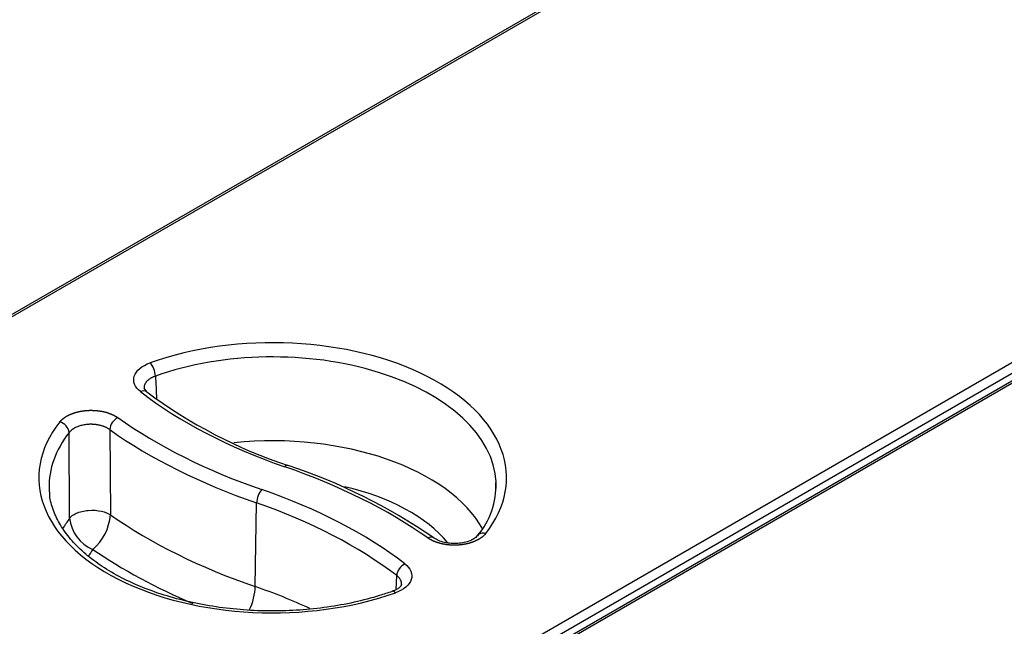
# Model space of a CAD drawing. Header units: millimetres. Extents: x 0 to 200, y 0 to 287.
# Tile 32 of 78: x 161.78 to 168.93, y 115.24 to 119.65. Entities that reach past the tile are written whole.
import ezdxf

# ---------------------------------------------------------------- set-up
doc = ezdxf.new("R2010")
doc.units = ezdxf.units.MM
doc.layers.add('148.255_BW4C_CTM', color=7, linetype='Continuous')
doc.layers.add('Standard', color=7, linetype='Continuous')

# ---------------------------------------------------------------- blocks, each defined once
blk = doc.blocks.new('SE3')
at = {"layer": '148.255_BW4C_CTM', "color": 7, "linetype": 'Continuous'}
for p, q in [((172.262, 123.5911), (158.0911, 115.4095)), ((172.287, 123.5886), (158.1161, 115.4071)), ((162.0335, 113.1453), (176.2043, 121.3269)), ((176.2397, 121.2671), (162.0688, 113.0855)), ((176.3101, 121.2539), (162.1393, 113.0723)), ((176.3351, 121.2514), (162.1643, 113.0698)), ((162.7039, 116.9452), (162.6834, 116.9714)), ((162.1431, 116.0286), (162.1397, 116.6494)), ((162.4346, 116.6714), (162.4388, 116.0532)), ((163.4908, 115.5319), (163.5006, 116.1392)), ((164.5133, 115.5092), (164.5182, 115.6114))]:
    blk.add_line(p, q, dxfattribs=at)
for centre, radius, start, end in [((164.856, 119.8299), 3.5991, 233.27396, 251.75647), ((162.5425, 116.6622), 0.1082, 117.33487, 175.13783), ((162.0492, 116.6385), 0.0911, 6.8468, 75.88314), ((162.3843, 112.3854), 4.2451, 55.53507, 71.52799), ((164.6908, 116.2589), 0.5469, 319.28484, 2.92969), ((162.0798, 116.0777), 0.3598, 310.04613, 356.10089), ((162.4162, 116.0558), 0.2745, 185.69562, 247.52283)]:
    blk.add_arc(centre, radius, start, end, dxfattribs=at)
for centre, major_axis, ratio, start_param, end_param in [((163.6175, 116.3216), (-1.698, 0), 0.57735, 2.716357, 5.264413), ((163.6175, 116.262), (-1.623, 0), 0.57735, 3.172855, 5.264413), ((162.7271, 117.0951), (-0.0251, 0.0707), 0.428181, 4.045529, 5.590146), ((162.6579, 116.8859), (-0.0459, -0.0593), 0.654096, 3.143012, 4.00996), ((165.567, 118.202), (-3.6313, 0), 0.57735, 0.641665, 1.032356), ((165.5819, 118.2106), (-3.9836, 0), 0.57735, 0.683372, 1.032356), ((163.6175, 116.3216), (1.698, 0), 0.57735, 2.71539, 5.26564), ((163.6175, 116.262), (1.623, 0), 0.57735, 2.71539, 3.16011), ((165.5819, 118.1509), (-4.0586, 0), 0.57735, 0.683372, 1.032356), ((163.6175, 115.6641), (-1.6039, 0), 0.57735, 3.452776, 4.888581), ((163.7048, 116.3408), (-0.0245, -0.0709), 0.418697, 3.141137, 3.830586), ((161.6621, 114.4275), (3.9836, 0), 0.57735, 0.686457, 1.032356), ((163.6175, 115.5051), (-1.4039, 0), 0.57735, 3.58304, 4.330525), ((163.6175, 116.262), (-1.623, 0), 0.57735, 3.123075, 3.172855), ((163.6175, 116.262), (1.623, 0), 0.57735, 3.16011, 3.200404), ((163.5391, 116.1748), (-0.0245, -0.0709), 0.418697, 3.830586, 5.375202), ((161.677, 114.4362), (3.6313, 0), 0.57735, 0.645277, 1.032356), ((161.677, 114.3765), (3.5563, 0), 0.57735, 0.645277, 1.032356), ((165.5819, 117.5531), (-4.0778, 0), 0.57735, 0.690722, 1.032356), ((163.6175, 115.6641), (1.6039, 0), 0.57735, -3.546114, -3.458973), ((163.6175, 115.5051), (1.4039, 0), 0.57735, -3.516862, -3.446713), ((165.5819, 117.3941), (-4.2777, 0), 0.57735, 0.700436, 0.933792), ((164.5781, 115.6358), (-0.0456, -0.0595), 0.652326, 4.007584, 5.5522), ((163.3883, 115.4371), (0.0652, 0.1891), 0.418697, 4.439292, 5.375202), ((161.677, 113.7787), (3.5371, 0), 0.57735, 0.896192, 1.032356), ((164.5098, 115.4263), (0.0252, -0.0706), 0.429033, 2.448181, 3.143535)]:
    blk.add_ellipse(centre, major_axis=major_axis, ratio=ratio, start_param=start_param, end_param=end_param, dxfattribs=at)
for points, degree, knots in [([(162.6579, 116.9471), (162.6164, 116.9792), (162.5997, 117.0215), (162.6256, 117.0996), (162.6682, 117.1354), (162.7271, 117.1563)], 3, [0, 0, 0, 0, 0.5, 0.5, 1, 1, 1, 1]), ([(162.7664, 117.0599), (162.7638, 117.0589), (162.7584, 117.057), (162.7508, 117.0538), (162.7432, 117.0503), (162.7359, 117.0464), (162.7288, 117.0423), (162.7221, 117.0378), (162.7158, 117.033), (162.7099, 117.028), (162.7045, 117.0226), (162.6996, 117.0171), (162.6953, 117.0113), (162.6916, 117.0054), (162.6885, 116.9993), (162.6861, 116.9931), (162.6844, 116.9868), (162.6834, 116.9805), (162.6832, 116.9752), (162.6833, 116.9721), (162.6833, 116.971)], 3, [0, 0, 0, 0, 0.032233, 0.0651949, 0.0988267, 0.1330782, 0.1679105, 0.2032979, 0.239229, 0.275669, 0.3125295, 0.3497345, 0.3872083, 0.4248795, 0.4626835, 0.5005661, 0.5384454, 0.5762291, 0.6138655, 0.6326113, 0.6326113, 0.6326113, 0.6326113]), ([(162.0714, 116.7269), (162.0846, 116.7436), (162.105, 116.758), (162.125, 116.7722), (162.1506, 116.7831), (162.1763, 116.7941), (162.2056, 116.801), (162.2354, 116.808), (162.2669, 116.8104), (162.2984, 116.8127), (162.3303, 116.8103), (162.3617, 116.8079), (162.3914, 116.8011), (162.421, 116.7943), (162.4466, 116.7835), (162.4727, 116.7726), (162.4928, 116.7584)], 2, [0, 0, 0, 0.125, 0.125, 0.25, 0.25, 0.375, 0.375, 0.5, 0.5, 0.625, 0.625, 0.75, 0.75, 0.875, 0.875, 1, 1, 1]), ([(162.4346, 116.6714), (162.4325, 116.6729), (162.4283, 116.6758), (162.4214, 116.68), (162.4142, 116.684), (162.4067, 116.6877), (162.3989, 116.6912), (162.3908, 116.6943), (162.3825, 116.6972), (162.374, 116.6998), (162.3654, 116.7021), (162.3566, 116.704), (162.3479, 116.7057), (162.3393, 116.7071), (162.3307, 116.7082), (162.3223, 116.709), (162.314, 116.7096), (162.306, 116.7099), (162.2982, 116.7101), (162.2907, 116.71), (162.2835, 116.7098), (162.2741, 116.7092), (162.2622, 116.708), (162.2474, 116.7056), (162.2321, 116.7024), (162.2164, 116.698), (162.2009, 116.6925), (162.186, 116.6859), (162.1721, 116.6781), (162.1595, 116.6693), (162.1485, 116.6598), (162.1426, 116.6528), (162.1397, 116.6494)], 3, [0, 0, 0, 0, 0.027526, 0.055159, 0.082798, 0.110364, 0.137796, 0.165051, 0.192099, 0.218924, 0.245498, 0.2717, 0.297448, 0.322674, 0.347315, 0.371321, 0.394649, 0.417262, 0.439133, 0.46024, 0.480569, 0.500107, 0.539937, 0.582882, 0.628792, 0.677412, 0.728361, 0.781113, 0.834969, 0.889643, 0.944841, 1, 1, 1, 1]), ([(164.4846, 115.4969), (164.4513, 115.4855), (164.3685, 115.4574), (164.2088, 115.4155), (164.0156, 115.3806), (163.8142, 115.3593), (163.6101, 115.3526), (163.406, 115.3604), (163.2053, 115.3826), (163.0112, 115.4189), (162.8269, 115.4685), (162.6554, 115.5306), (162.4993, 115.6039), (162.3612, 115.6871), (162.243, 115.7785), (162.1465, 115.8764), (162.0722, 115.9793), (162.0233, 116.0845), (161.9993, 116.1644), (161.9988, 116.204), (161.9987, 116.2104)], 3, [0, 0, 0, 0, 0.03133, 0.091192, 0.151143, 0.211149, 0.27119, 0.331243, 0.391279, 0.451269, 0.511191, 0.571021, 0.630742, 0.690354, 0.749887, 0.809411, 0.869074, 0.929178, 0.990152, 1, 1, 1, 1]), ([(162.1431, 116.0286), (162.1531, 116.0408), (162.1688, 116.0535), (162.2152, 116.0746), (162.2462, 116.0825), (162.3118, 116.088), (162.3456, 116.0854), (162.4012, 116.0728), (162.4228, 116.0632), (162.4388, 116.0532)], 3, [0, 0, 0, 0, 0.247009, 0.247009, 0.5, 0.5, 0.752992, 0.752992, 1, 1, 1, 1]), ([(165.1643, 115.9172), (165.1513, 115.9005), (165.1309, 115.8861), (165.1109, 115.8719), (165.0853, 115.861), (165.0598, 115.85), (165.0305, 115.8431), (165.0007, 115.836), (164.9693, 115.8336), (164.9378, 115.8312), (164.9059, 115.8336), (164.8745, 115.8359), (164.8449, 115.8427), (164.8153, 115.8495), (164.7896, 115.8602), (164.7635, 115.8711), (164.7434, 115.8853)], 2, [0, 0, 0, 0.125, 0.125, 0.25, 0.25, 0.375, 0.375, 0.5, 0.5, 0.625, 0.625, 0.75, 0.75, 0.875, 0.875, 1, 1, 1]), ([(164.7855, 115.886), (164.7849, 115.8864), (164.7843, 115.8868), (164.7724, 115.8933), (164.7568, 115.8915), (164.7434, 115.8853)], 3, [0.4742955, 0.4742955, 0.4742955, 0.4742955, 0.50301, 0.50301, 1, 1, 1, 1]), ([(165.1098, 115.907), (165.1017, 115.8982), (165.0874, 115.8835), (165.0517, 115.8643), (165.0097, 115.8508), (164.9621, 115.8437), (164.9125, 115.844), (164.8647, 115.8513), (164.8197, 115.8654), (164.798, 115.8783), (164.7854, 115.8861)], 3, [0, 0, 0, 0, 0.123844, 0.24735, 0.371291, 0.496464, 0.622067, 0.747317, 0.873034, 1, 1, 1, 1]), ([(165.1643, 115.9172), (165.1485, 115.9212), (165.1302, 115.9204), (165.1143, 115.9108), (165.1119, 115.909), (165.1097, 115.9069)], 3, [0, 0, 0, 0, 0.49699, 0.49699, 0.595998, 0.595998, 0.595998, 0.595998]), ([(164.5781, 115.697), (164.6199, 115.665), (164.6368, 115.6226), (164.6113, 115.5444), (164.5687, 115.5085), (164.5098, 115.4875)], 3, [0, 0, 0, 0, 0.5, 0.5, 1, 1, 1, 1]), ([(164.5533, 115.5479), (164.5534, 115.5491), (164.5534, 115.5523), (164.5531, 115.5576), (164.5521, 115.5638), (164.5504, 115.5699), (164.5482, 115.5758), (164.5453, 115.5816), (164.5418, 115.5872), (164.5379, 115.5925), (164.5336, 115.5976), (164.5288, 115.6024), (164.5237, 115.607), (164.52, 115.6099), (164.5182, 115.6114)], 3, [0.5937896, 0.5937896, 0.5937896, 0.5937896, 0.6138859, 0.651318, 0.68847, 0.7252673, 0.7616339, 0.7974643, 0.8327007, 0.8673621, 0.9014488, 0.9349426, 0.9678093, 1, 1, 1, 1]), ([(164.5533, 115.5486), (164.5499, 115.5393), (164.5446, 115.5271), (164.5159, 115.5095), (164.4966, 115.5017), (164.4846, 115.4969)], 3, [0, 0, 0, 0, 0.479733, 0.733545, 1, 1, 1, 1])]:
    blk.add_open_spline(points, degree=degree, knots=knots, dxfattribs=at)
blk.add_open_spline([(162.7664, 117.0599), (162.7692, 117.0046), (162.7719, 116.9493), (162.7747, 116.8941)], degree=3, dxfattribs=at)

msp = doc.modelspace()

# ---------------------------------------------------------------- block references
at = {"layer": 'Standard'}
msp.add_blockref('SE3', (0, 0), dxfattribs=at)

doc.saveas('drawing.dxf')
